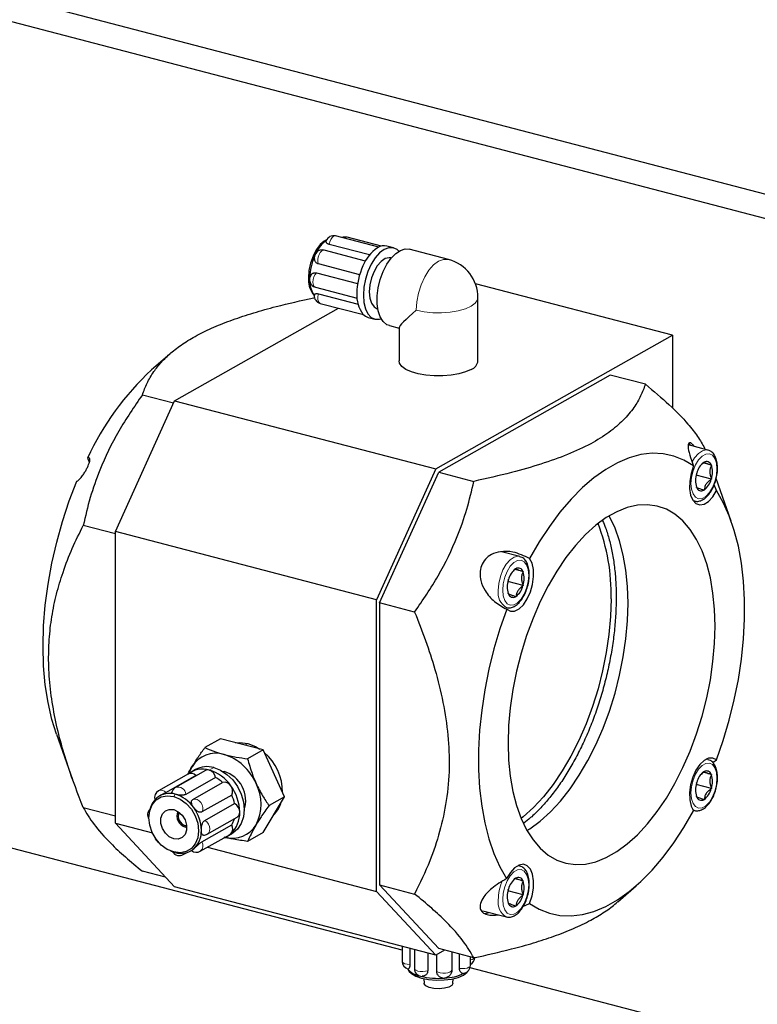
# Model space of a CAD drawing. Header units: millimetres. Extents: x 0 to 2100, y 0 to 1485.
# Tile 31 of 43: x 1509 to 1649, y 1121 to 1308. Entities that reach past the tile are written whole.
import ezdxf

# ---------------------------------------------------------------- set-up
doc = ezdxf.new("R2010")
doc.units = ezdxf.units.MM
doc.header["$LTSCALE"] = 5

msp = doc.modelspace()

# ---------------------------------------------------------------- linework, layer by layer
at = {"color": 7, "linetype": 'Continuous', "lineweight": 25}
for p, q in [((1320.103, 1361.085), (1729.541, 1254.223)), ((1314.483, 1357.908), (1723.921, 1251.046)), ((1577.339, 1264.674), (1569.164, 1266.807)), ((1577.844, 1264.861), (1571.349, 1266.556)), ((1574.823, 1262.037), (1566.978, 1264.084)), ((1575.598, 1263.191), (1567.961, 1265.184)), ((1580.136, 1264.55), (1578.895, 1264.874)), ((1590.601, 1262.335), (1583.157, 1264.278)), ((1579.719, 1262.592), (1579.63, 1262.615)), ((1573.729, 1259.437), (1565.89, 1261.483)), ((1565.515, 1259.783), (1573.345, 1257.739)), ((1565.315, 1257.079), (1573.23, 1255.013)), ((1633.141, 1247.964), (1595.723, 1257.73)), ((1564.846, 1255.778), (1565.099, 1255.471)), ((1565.159, 1255.032), (1565.042, 1255.062)), ((1565.89, 1255.8), (1573.422, 1253.834)), ((1596.207, 1243.075), (1596.207, 1255.078)), ((1538.553, 1235.5), (1569.68, 1253.097)), ((1566.22, 1254), (1574.449, 1251.853)), ((1577.105, 1252.939), (1577.194, 1252.916)), ((1575.359, 1251.327), (1576.6, 1251.004)), ((1579.369, 1249.764), (1581.207, 1249.284)), ((1581.207, 1249.351), (1581.207, 1243.076)), ((1588.182, 1222.547), (1633.141, 1247.964)), ((1633.141, 1247.964), (1633.141, 1234.119)), ((1537.704, 1244.443), (1534.188, 1241.368)), ((1621.339, 1240.369), (1588.744, 1221.942)), ((1628.007, 1238.629), (1621.339, 1240.369)), ((1532.447, 1236.635), (1538.367, 1235.09)), ((1527.313, 1210.68), (1538.553, 1235.5)), ((1538.553, 1235.5), (1588.182, 1222.547)), ((1639.902, 1226.139), (1636.179, 1227.111)), ((1639.334, 1226.287), (1639.247, 1226.517)), ((1638.697, 1223.462), (1639.109, 1223.797)), ((1640.541, 1223.298), (1638.993, 1223.702)), ((1639.109, 1223.797), (1639.136, 1223.837)), ((1639.136, 1223.837), (1639.162, 1223.827)), ((1640.514, 1223.308), (1640.541, 1223.298)), ((1640.541, 1223.298), (1640.541, 1223.248)), ((1588.182, 1222.547), (1576.942, 1197.727)), ((1577.504, 1197.122), (1588.744, 1221.942)), ((1588.744, 1221.942), (1595.412, 1220.201)), ((1640.541, 1220.633), (1637.66, 1221.385)), ((1637.731, 1221.71), (1637.757, 1221.75)), ((1637.731, 1221.66), (1637.731, 1221.71)), ((1640.541, 1220.633), (1640.514, 1220.593)), ((1640.541, 1220.683), (1640.541, 1220.633)), ((1641.514, 1218.439), (1641.065, 1219.534)), ((1644.328, 1212.621), (1641.446, 1220.73)), ((1637.731, 1219.044), (1637.731, 1219.095)), ((1637.757, 1219.034), (1637.731, 1219.044)), ((1639.136, 1218.506), (1639.109, 1218.516)), ((1639.162, 1218.546), (1639.136, 1218.506)), ((1637.054, 1216.547), (1637.377, 1216.463)), ((1527.313, 1210.221), (1521.207, 1211.815)), ((1527.312, 1155.283), (1527.313, 1210.68)), ((1576.942, 1197.727), (1527.313, 1210.68)), ((1604.138, 1205.92), (1600.656, 1206.828)), ((1602.932, 1203.242), (1603.345, 1203.577)), ((1604.776, 1203.079), (1603.229, 1203.483)), ((1603.345, 1203.577), (1603.371, 1203.617)), ((1603.371, 1203.617), (1603.398, 1203.607)), ((1604.75, 1203.089), (1604.776, 1203.079)), ((1604.776, 1203.079), (1604.776, 1203.029)), ((1581.802, 1131.18), (1314.48, 1200.95)), ((1604.776, 1200.414), (1601.896, 1201.166)), ((1601.966, 1201.49), (1601.993, 1201.53)), ((1601.966, 1201.44), (1601.966, 1201.49)), ((1604.776, 1200.414), (1604.75, 1200.374)), ((1604.776, 1200.464), (1604.776, 1200.414)), ((1601.966, 1198.825), (1601.966, 1198.875)), ((1601.993, 1198.815), (1601.966, 1198.825)), ((1576.941, 1142.33), (1576.942, 1197.727)), ((1577.504, 1197.122), (1577.503, 1143.571)), ((1584.172, 1195.381), (1577.504, 1197.122)), ((1603.371, 1198.287), (1603.345, 1198.297)), ((1603.398, 1198.327), (1603.371, 1198.287)), ((1516.125, 1172.16), (1519.176, 1163.574)), ((1547.275, 1171.303), (1544.33, 1169.638)), ((1555.393, 1169.184), (1547.275, 1171.303)), ((1555.393, 1169.184), (1552.448, 1167.519)), ((1559.452, 1160.277), (1555.393, 1169.184)), ((1639.901, 1167.381), (1639.578, 1167.466)), ((1640.815, 1166.797), (1641.514, 1167.289)), ((1544.414, 1165.285), (1538.746, 1162.08)), ((1542.55, 1165.471), (1541.707, 1164.994)), ((1547.566, 1165.188), (1547.962, 1165.106)), ((1638.696, 1164.704), (1639.108, 1165.039)), ((1640.54, 1164.541), (1638.992, 1164.945)), ((1639.108, 1165.039), (1639.135, 1165.079)), ((1639.135, 1165.079), (1639.161, 1165.069)), ((1541.197, 1164.637), (1535.529, 1161.433)), ((1542.607, 1164.321), (1536.938, 1161.116)), ((1546.365, 1163.956), (1540.697, 1160.752)), ((1640.513, 1164.551), (1640.54, 1164.541)), ((1640.54, 1164.541), (1640.54, 1164.491)), ((1542.03, 1159.788), (1547.698, 1162.992)), ((1640.54, 1161.876), (1637.659, 1162.627)), ((1637.73, 1162.952), (1637.756, 1162.992)), ((1637.73, 1162.902), (1637.73, 1162.952)), ((1640.54, 1161.876), (1640.513, 1161.836)), ((1640.54, 1161.926), (1640.54, 1161.876)), ((1535.913, 1160.57), (1535.736, 1160.47)), ((1549.412, 1160.63), (1543.744, 1157.426)), ((1555.393, 1153.488), (1559.452, 1160.277)), ((1559.452, 1160.277), (1556.507, 1158.612)), ((1637.73, 1160.287), (1637.73, 1160.337)), ((1637.756, 1160.277), (1637.73, 1160.287)), ((1639.135, 1159.749), (1639.108, 1159.759)), ((1639.161, 1159.789), (1639.135, 1159.749)), ((1521.206, 1158.264), (1527.312, 1156.671)), ((1533.808, 1157.522), (1533.762, 1157.254)), ((1544.296, 1155.794), (1549.965, 1158.998)), ((1637.052, 1157.79), (1637.376, 1157.706)), ((1544.771, 1153.203), (1550.44, 1156.408)), ((1527.312, 1155.283), (1534.351, 1153.446)), ((1538.552, 1143.172), (1527.312, 1155.283)), ((1540.874, 1154.752), (1540.656, 1154.79)), ((1540.889, 1154.47), (1540.656, 1154.513)), ((1543.744, 1151.743), (1549.412, 1154.947)), ((1543.439, 1149.96), (1549.107, 1153.165)), ((1548.597, 1152.807), (1549.44, 1153.284)), ((1549.246, 1153.262), (1549.107, 1153.165)), ((1555.393, 1153.488), (1552.448, 1151.823)), ((1537.868, 1149.991), (1538.122, 1149.892)), ((1541.642, 1150.024), (1541.818, 1150.124)), ((1544.787, 1150.722), (1576.941, 1142.33)), ((1540.222, 1149.313), (1540.956, 1149.727)), ((1604.137, 1147.162), (1603.813, 1147.247)), ((1536.852, 1145.003), (1532.446, 1146.153)), ((1602.931, 1144.485), (1603.344, 1144.82)), ((1604.775, 1144.322), (1603.228, 1144.726)), ((1603.344, 1144.82), (1603.37, 1144.86)), ((1603.37, 1144.86), (1603.397, 1144.85)), ((1604.749, 1144.332), (1604.775, 1144.322)), ((1604.775, 1144.322), (1604.775, 1144.272)), ((1588.18, 1130.219), (1538.552, 1143.172)), ((1577.503, 1143.571), (1584.171, 1141.831)), ((1588.742, 1131.46), (1577.503, 1143.571)), ((1601.965, 1142.733), (1601.992, 1142.773)), ((1601.965, 1142.683), (1601.965, 1142.733)), ((1622.749, 1140.338), (1626.265, 1143.414)), ((1576.941, 1142.33), (1588.18, 1130.219)), ((1604.775, 1141.656), (1601.895, 1142.408)), ((1604.775, 1141.656), (1604.749, 1141.616)), ((1604.775, 1141.706), (1604.775, 1141.656)), ((1601.965, 1140.068), (1601.965, 1140.118)), ((1601.992, 1140.058), (1601.965, 1140.068)), ((1603.37, 1139.529), (1603.344, 1139.54)), ((1603.397, 1139.569), (1603.37, 1139.529)), ((1604.744, 1139.431), (1606.016, 1140.053)), ((1597.145, 1138.652), (1601.611, 1137.486)), ((1581.802, 1131.883), (1581.802, 1129.036)), ((1583.265, 1131.502), (1583.265, 1128.46)), ((1584.114, 1131.28), (1584.114, 1127.685)), ((1595.41, 1129.719), (1588.742, 1131.46)), ((1586.648, 1130.619), (1586.648, 1127.267)), ((1589.86, 1131.168), (1588.18, 1130.219)), ((1588.356, 1127.132), (1588.356, 1130.318)), ((1591.236, 1130.809), (1591.236, 1127.343)), ((1592.693, 1127.711), (1592.694, 1130.429)), ((1594.754, 1128.245), (1594.754, 1129.891)), ((1582.88, 1127.573), (1583.161, 1127.138)), ((1723.918, 1094.088), (1594.691, 1127.816)), ((1585.917, 1125.75), (1585.955, 1124.878)), ((1591.454, 1124.878), (1591.492, 1125.75))]:
    msp.add_line(p, q, dxfattribs=at)
at = {"color": 8, "linetype": 'Continuous', "lineweight": 18}
for p, q in [((1637.345, 1216.472), (1637.005, 1216.621)), ((1552.458, 1170.417), (1551.893, 1170.098)), ((1545.995, 1165.84), (1545.152, 1165.364)), ((1547.962, 1165.106), (1547.828, 1165.03)), ((1538.689, 1160.787), (1538.408, 1160.361)), ((1637.344, 1157.714), (1637.004, 1157.864)), ((1540.656, 1154.79), (1540.856, 1154.903))]:
    msp.add_line(p, q, dxfattribs=at)
at = {"color": 7, "linetype": 'Continuous', "lineweight": 25, "flags": 128}
for points in [[(1567.547, 1266.129), (1567, 1265.84), (1566.21, 1265.145), (1565.482, 1264.171), (1564.862, 1262.978), (1564.389, 1261.641), (1564.092, 1260.245), (1563.992, 1258.877)], [(1581.173, 1263.893), (1580.821, 1264.216), (1580.075, 1264.565), (1579.243, 1264.573), (1578.368, 1264.24), (1577.493, 1263.583), (1576.661, 1262.635), (1575.915, 1261.443), (1575.292, 1260.068), (1574.824, 1258.577), (1574.533, 1257.047), (1574.434, 1255.553)], [(1579.369, 1249.764), (1578.897, 1249.952), (1578.203, 1250.529), (1577.651, 1251.409), (1577.269, 1252.552), (1577.073, 1253.904), (1577.073, 1255.401), (1577.269, 1256.974), (1577.651, 1258.549), (1578.203, 1260.053), (1578.898, 1261.415), (1579.703, 1262.572), (1580.581, 1263.469), (1581.491, 1264.065), (1582.391, 1264.331), (1583.157, 1264.278)], [(1579.63, 1262.615), (1579.309, 1262.659), (1578.56, 1262.491), (1577.796, 1261.973), (1577.075, 1261.145), (1576.45, 1260.066), (1575.967, 1258.818), (1575.662, 1257.493), (1575.558, 1256.188)], [(1574.434, 1255.553), (1574.533, 1254.17), (1574.823, 1252.969), (1575.292, 1252.008), (1575.915, 1251.337), (1576.661, 1250.989), (1577.492, 1250.981), (1577.826, 1251.069)], [(1575.558, 1256.188), (1575.662, 1255.002), (1575.967, 1254.021), (1576.45, 1253.319), (1577.075, 1252.947), (1577.105, 1252.939)], [(1594.911, 1241.456), (1593.859, 1240.982), (1592.567, 1240.605), (1591.095, 1240.344), (1589.511, 1240.211), (1587.889, 1240.212), (1586.305, 1240.346), (1584.834, 1240.608), (1583.544, 1240.986), (1582.495, 1241.461), (1581.737, 1242.012), (1581.305, 1242.612), (1581.207, 1243.076)], [(1636.586, 1227.004), (1636.359, 1227.293), (1636.237, 1227.413)], [(1637.152, 1223.141), (1635.331, 1224.242), (1633.403, 1225.01), (1631.383, 1225.439), (1629.286, 1225.525), (1627.129, 1225.268), (1624.929, 1224.67), (1622.702, 1223.736), (1620.467, 1222.472), (1618.241, 1220.889), (1616.04, 1218.999), (1613.883, 1216.817), (1611.786, 1214.36), (1609.766, 1211.647), (1607.838, 1208.699), (1606.017, 1205.539)], [(1522.008, 1224.617), (1522.296, 1224.033), (1522.362, 1223.71)], [(1637.152, 1223.141), (1636.683, 1221.719), (1636.423, 1220.25), (1636.391, 1218.843), (1636.589, 1217.604), (1637.002, 1216.626), (1637.6, 1215.982), (1638.338, 1215.719), (1639.16, 1215.859), (1640.006, 1216.389), (1640.81, 1217.272), (1641.514, 1218.439)], [(1516.125, 1172.16), (1515.245, 1175.002), (1514.521, 1178.19), (1513.999, 1181.586), (1513.685, 1185.162), (1513.58, 1188.888), (1513.685, 1192.732), (1514, 1196.664), (1514.521, 1200.65), (1515.245, 1204.656), (1516.166, 1208.651), (1517.275, 1212.6), (1518.564, 1216.471), (1520.022, 1220.231)], [(1641.514, 1167.289), (1642.81, 1171.013), (1643.941, 1174.82), (1644.898, 1178.68), (1645.672, 1182.562), (1646.258, 1186.437), (1646.651, 1190.274), (1646.848, 1194.044), (1646.848, 1197.716), (1646.651, 1201.262), (1646.258, 1204.655), (1645.672, 1207.867), (1644.898, 1210.875), (1643.942, 1213.653), (1642.811, 1216.181), (1641.514, 1218.439)], [(1641.253, 1192.717), (1641.152, 1195.929), (1640.851, 1198.994), (1640.351, 1201.881), (1639.659, 1204.559), (1638.782, 1207.002), (1637.728, 1209.184), (1636.509, 1211.083), (1635.136, 1212.68), (1633.624, 1213.957), (1631.989, 1214.903), (1630.247, 1215.506), (1628.416, 1215.762), (1626.515, 1215.667), (1624.563, 1215.223), (1622.581, 1214.433), (1620.588, 1213.307), (1618.606, 1211.855), (1616.654, 1210.093), (1614.753, 1208.038), (1612.922, 1205.712), (1611.18, 1203.138), (1609.545, 1200.344), (1608.033, 1197.357), (1606.66, 1194.208), (1605.44, 1190.93), (1604.386, 1187.556), (1603.509, 1184.121), (1602.817, 1180.661), (1602.317, 1177.209), (1602.015, 1173.803), (1601.914, 1170.477), (1602.015, 1167.264), (1602.317, 1164.199), (1602.816, 1161.313), (1603.508, 1158.634), (1604.386, 1156.191), (1605.439, 1154.009), (1606.659, 1152.11), (1608.032, 1150.514), (1609.544, 1149.236), (1611.179, 1148.291), (1612.921, 1147.687), (1614.752, 1147.431), (1616.653, 1147.526), (1618.605, 1147.971), (1620.587, 1148.76), (1622.579, 1149.886), (1624.562, 1151.338), (1626.513, 1153.101), (1628.415, 1155.155), (1630.246, 1157.481), (1631.988, 1160.055), (1633.623, 1162.849), (1635.135, 1165.836), (1636.508, 1168.985), (1637.727, 1172.263), (1638.781, 1175.637), (1639.659, 1179.072), (1640.351, 1182.533), (1640.85, 1185.984), (1641.152, 1189.39), (1641.253, 1192.717)], [(1624.71, 1197.034), (1624.609, 1200.247), (1624.308, 1203.312), (1623.808, 1206.198), (1623.116, 1208.877), (1622.239, 1211.32), (1621.185, 1213.502), (1621.111, 1213.634)], [(1601.654, 1195.905), (1602.358, 1195.533), (1603.163, 1195.561), (1604.008, 1195.986), (1604.83, 1196.776), (1605.568, 1197.873), (1606.166, 1199.193), (1606.58, 1200.639), (1606.778, 1202.102), (1606.746, 1203.472), (1606.486, 1204.647), (1606.017, 1205.539)], [(1621.484, 1197.876), (1621.383, 1194.55), (1621.082, 1191.144), (1620.582, 1187.692), (1619.89, 1184.232), (1619.013, 1180.797), (1617.959, 1177.423), (1616.739, 1174.145), (1615.366, 1170.996), (1613.854, 1168.009), (1612.219, 1165.214), (1610.477, 1162.641), (1608.646, 1160.315), (1606.745, 1158.26), (1604.793, 1156.498), (1604.392, 1156.177)], [(1605.514, 1153.877), (1606.036, 1154.204), (1608.019, 1155.656), (1609.97, 1157.418), (1611.872, 1159.473), (1613.703, 1161.799), (1615.445, 1164.373), (1617.08, 1167.167), (1618.592, 1170.154), (1619.965, 1173.303), (1621.184, 1176.581), (1622.238, 1179.955), (1623.116, 1183.39), (1623.808, 1186.85), (1624.308, 1190.302), (1624.609, 1193.708), (1624.71, 1197.034)], [(1601.654, 1195.905), (1600.357, 1192.18), (1599.226, 1188.374), (1598.27, 1184.514), (1597.496, 1180.631), (1596.91, 1176.756), (1596.517, 1172.919), (1596.319, 1169.15), (1596.319, 1165.477), (1596.516, 1161.931), (1596.91, 1158.539), (1597.495, 1155.326), (1598.269, 1152.319), (1599.226, 1149.54), (1600.356, 1147.012), (1601.653, 1144.754)], [(1550.142, 1170.555), (1550.985, 1170.617), (1552.458, 1170.417)], [(1552.458, 1170.417), (1553.93, 1169.848), (1554.774, 1169.346)], [(1641.514, 1167.289), (1640.809, 1167.66), (1640.005, 1167.633), (1639.159, 1167.208), (1638.337, 1166.417), (1637.6, 1165.321), (1637.001, 1164), (1636.588, 1162.554), (1636.39, 1161.092), (1636.422, 1159.721), (1636.682, 1158.546), (1637.15, 1157.654)], [(1541.873, 1166.003), (1541.466, 1165.188), (1541.298, 1164.73)], [(1545.995, 1165.84), (1547.284, 1165.342), (1548.507, 1164.545), (1549.605, 1163.488), (1550.522, 1162.226), (1551.212, 1160.82), (1551.64, 1159.342), (1551.785, 1157.866), (1551.64, 1156.466), (1551.212, 1155.212), (1550.522, 1154.166), (1549.605, 1153.382), (1549.44, 1153.284)], [(1542.607, 1164.321), (1542.764, 1164.38), (1542.886, 1164.421)], [(1538.408, 1149.815), (1537.185, 1150.314), (1536.046, 1151.138), (1535.068, 1152.231), (1534.317, 1153.519), (1533.845, 1154.914), (1533.684, 1156.321), (1533.845, 1157.644), (1534.317, 1158.793), (1535.068, 1159.689), (1536.046, 1160.271), (1537.186, 1160.501), (1538.408, 1160.361)], [(1538.408, 1160.361), (1539.631, 1159.863), (1540.77, 1159.038), (1541.749, 1157.945), (1542.499, 1156.657), (1542.971, 1155.262), (1543.132, 1153.855), (1542.971, 1152.533), (1542.499, 1151.384), (1541.749, 1150.488), (1540.77, 1149.905), (1539.631, 1149.676), (1538.408, 1149.815)], [(1538.408, 1152.318), (1537.559, 1152.707), (1536.813, 1153.383), (1536.259, 1154.264), (1535.964, 1155.245), (1535.964, 1156.207), (1536.259, 1157.034), (1536.813, 1157.626), (1537.56, 1157.913), (1538.408, 1157.858)], [(1538.408, 1157.858), (1539.257, 1157.47), (1540.003, 1156.794), (1540.557, 1155.912), (1540.852, 1154.931), (1540.852, 1153.969), (1540.557, 1153.142), (1540.003, 1152.55), (1539.257, 1152.264), (1538.408, 1152.318)], [(1606.016, 1140.053), (1607.837, 1138.952), (1609.765, 1138.184), (1611.785, 1137.755), (1613.882, 1137.668), (1616.039, 1137.925), (1618.239, 1138.523), (1620.465, 1139.458), (1622.701, 1140.721), (1624.927, 1142.304), (1627.127, 1144.194), (1629.284, 1146.376), (1631.381, 1148.834), (1633.402, 1151.547), (1635.33, 1154.495), (1637.15, 1157.654)], [(1538.689, 1149.707), (1538.203, 1149.861), (1538.122, 1149.892)], [(1606.016, 1140.053), (1606.484, 1141.474), (1606.745, 1142.943), (1606.777, 1144.35), (1606.579, 1145.589), (1606.165, 1146.567), (1605.567, 1147.212), (1604.829, 1147.474), (1604.007, 1147.335), (1603.162, 1146.804), (1602.357, 1145.922), (1601.653, 1144.754)], [(1597.514, 1138.124), (1597.607, 1138.133), (1598.295, 1138.352)], [(1583.161, 1127.138), (1583.563, 1126.71), (1584.382, 1126.231), (1585.495, 1125.85), (1586.827, 1125.593), (1588.287, 1125.477), (1589.776, 1125.51), (1591.191, 1125.69), (1592.437, 1126.004), (1593.429, 1126.432)], [(1593.429, 1126.432), (1594.099, 1126.944), (1594.249, 1127.138)], [(1591.454, 1124.878), (1591.452, 1124.85), (1591.225, 1124.472), (1590.657, 1124.151), (1589.825, 1123.931), (1588.842, 1123.84), (1587.841, 1123.892), (1586.956, 1124.08), (1586.307, 1124.378), (1585.983, 1124.745), (1585.955, 1124.878)]]:
    msp.add_lwpolyline(points, dxfattribs=at)
at = {"color": 8, "linetype": 'Continuous', "lineweight": 18, "flags": 128}
for points in [[(1567.961, 1265.184), (1568.067, 1265.678), (1568.256, 1266.135), (1568.504, 1266.503), (1568.785, 1266.741), (1569.065, 1266.821), (1569.164, 1266.807)], [(1565.89, 1261.483), (1565.779, 1261.85), (1565.761, 1262.307), (1565.839, 1262.801), (1566.003, 1263.275), (1566.235, 1263.677), (1566.509, 1263.959), (1566.793, 1264.09), (1566.978, 1264.084)], [(1584.492, 1252.695), (1584.598, 1254.296), (1584.91, 1255.936), (1585.412, 1257.533), (1586.079, 1259.006), (1586.878, 1260.283), (1587.769, 1261.299), (1588.707, 1262.003), (1589.645, 1262.359), (1590.536, 1262.351), (1590.601, 1262.335)], [(1565.315, 1257.079), (1565.251, 1257.102), (1565.037, 1257.29), (1564.899, 1257.62), (1564.851, 1258.054), (1564.899, 1258.542), (1565.037, 1259.029), (1565.251, 1259.459), (1565.515, 1259.783)], [(1566.22, 1254), (1566.003, 1254.135), (1565.838, 1254.424), (1565.761, 1254.83), (1565.779, 1255.307), (1565.89, 1255.8)], [(1596.207, 1255.078), (1596.125, 1254.653), (1595.693, 1254.03), (1594.911, 1253.459), (1593.817, 1252.969), (1592.468, 1252.586), (1590.929, 1252.327), (1589.28, 1252.206), (1587.601, 1252.229), (1585.978, 1252.395), (1584.492, 1252.695)], [(1636.663, 1219.773), (1636.763, 1220.975), (1637.056, 1222.192), (1637.516, 1223.326), (1638.109, 1224.286), (1638.784, 1224.994), (1639.488, 1225.391), (1640.163, 1225.447), (1640.755, 1225.157), (1641.216, 1224.544), (1641.508, 1223.657), (1641.608, 1222.569), (1641.508, 1221.368), (1641.216, 1220.151), (1640.755, 1219.017), (1640.163, 1218.057), (1639.488, 1217.349), (1638.784, 1216.951), (1638.108, 1216.895), (1637.516, 1217.186), (1637.055, 1217.799), (1636.763, 1218.686), (1636.663, 1219.773)], [(1636.877, 1223.9), (1637.347, 1224.669), (1638.068, 1225.498), (1638.831, 1226.015), (1639.581, 1226.183), (1639.919, 1226.134)], [(1600.065, 1199.493), (1600.169, 1200.797), (1600.474, 1202.123), (1600.957, 1203.371), (1601.582, 1204.45), (1602.303, 1205.278), (1603.067, 1205.796), (1603.816, 1205.964), (1604.155, 1205.915)], [(1600.899, 1199.554), (1600.999, 1200.755), (1601.291, 1201.972), (1601.752, 1203.107), (1602.344, 1204.067), (1603.019, 1204.774), (1603.723, 1205.172), (1604.399, 1205.228), (1604.991, 1204.938), (1605.452, 1204.324), (1605.744, 1203.438), (1605.844, 1202.35), (1605.744, 1201.149), (1605.451, 1199.932), (1604.991, 1198.797), (1604.398, 1197.838), (1603.723, 1197.13), (1603.019, 1196.732), (1602.344, 1196.676), (1601.752, 1196.966), (1601.291, 1197.58), (1600.999, 1198.466), (1600.899, 1199.554)], [(1639.5, 1167.425), (1639.579, 1167.425), (1639.918, 1167.377)], [(1636.662, 1161.016), (1636.762, 1162.217), (1637.054, 1163.434), (1637.515, 1164.569), (1638.107, 1165.529), (1638.783, 1166.236), (1639.487, 1166.634), (1640.162, 1166.69), (1640.754, 1166.4), (1641.215, 1165.786), (1641.507, 1164.9), (1641.607, 1163.812), (1641.507, 1162.611), (1641.215, 1161.394), (1640.754, 1160.259), (1640.162, 1159.299), (1639.486, 1158.592), (1638.783, 1158.194), (1638.107, 1158.138), (1637.515, 1158.428), (1637.054, 1159.042), (1636.762, 1159.928), (1636.662, 1161.016)], [(1543.744, 1157.426), (1543.908, 1157.814), (1543.935, 1158.273), (1543.82, 1158.753), (1543.578, 1159.198), (1543.236, 1159.557), (1542.833, 1159.79), (1542.415, 1159.87), (1542.03, 1159.788)], [(1544.771, 1153.203), (1544.999, 1153.388), (1545.203, 1153.743), (1545.274, 1154.185), (1545.203, 1154.665), (1544.999, 1155.126), (1544.685, 1155.518), (1544.296, 1155.794)], [(1600.897, 1140.797), (1600.998, 1141.998), (1601.29, 1143.215), (1601.751, 1144.349), (1602.343, 1145.309), (1603.018, 1146.017), (1603.722, 1146.415), (1604.397, 1146.471), (1604.99, 1146.18), (1605.45, 1145.567), (1605.743, 1144.681), (1605.843, 1143.593), (1605.743, 1142.392), (1605.45, 1141.174), (1604.989, 1140.04), (1604.397, 1139.08), (1603.722, 1138.373), (1603.018, 1137.975), (1602.343, 1137.919), (1601.751, 1138.209), (1601.29, 1138.822), (1600.998, 1139.709), (1600.897, 1140.797)], [(1603.735, 1147.205), (1603.815, 1147.206), (1604.154, 1147.158)], [(1595.607, 1129.828), (1595.59, 1129.742), (1595.431, 1129.557), (1595.12, 1129.404), (1594.754, 1129.309)], [(1583.265, 1128.46), (1582.768, 1128.498), (1582.332, 1128.597), (1582.006, 1128.746), (1581.829, 1128.928), (1581.802, 1129.036)], [(1586.648, 1127.267), (1586.227, 1127.159), (1585.736, 1127.111), (1585.232, 1127.128), (1584.771, 1127.208), (1584.406, 1127.343), (1584.179, 1127.517), (1584.114, 1127.685)], [(1594.754, 1128.245), (1594.705, 1128.098), (1594.495, 1127.921), (1594.144, 1127.781), (1593.691, 1127.694), (1593.188, 1127.669), (1592.693, 1127.711)], [(1591.236, 1127.343), (1591.138, 1127.152), (1590.88, 1126.984), (1590.492, 1126.859), (1590.017, 1126.791), (1589.511, 1126.788), (1589.03, 1126.849), (1588.63, 1126.968), (1588.356, 1127.132)]]:
    msp.add_lwpolyline(points, dxfattribs=at)
at = {"color": 7, "linetype": 'Continuous', "lineweight": 25}
for centre, radius, start, end in [((1571.205, 1260.879), 6.369, 126.26915, 154.88998), ((1568.785, 1265.356), 1.5, 75.37233, 160.06433), ((1570.97, 1265.104), 1.5, 75.37233, 112.77292), ((1566.599, 1262.633), 1.5, 75.37233, 192.54331), ((1581.313, 1258.355), 7.488, 123.98531, 158.50862), ((1578.392, 1262.549), 2.379, 77.78889, 122.11338), ((1575.431, 1258.549), 11.191, 157.05821, 178.08143), ((1588.707, 1255.078), 7.5, 359.99891, 75.37233), ((1586.17, 1255.751), 12.977, 155.6661, 179.44402), ((1568.926, 1258.569), 4.944, 176.43468, 214.37947), ((1565.694, 1258.53), 1.5, 147.75591, 255.37233), ((1568.817, 1258.108), 4.554, 180.36851, 216.15094), ((1566.599, 1255.452), 1.5, 174.46816, 255.37233), ((1579.035, 1255.465), 5.856, 175.97275, 216.79519), ((1575.91, 1253.344), 2.09, 221.52906, 254.72642), ((1594.184, 1243.366), 2.043, 290.81625, 351.81193), ((1570.759, 1201.972), 53.754, 132.87058, 155.08463), ((1641.263, 1220.904), 3.606, 126.6679, 166.43702), ((1639.633, 1223.032), 0.923, 17.39947, 120.66776), ((1636.633, 1221.966), 4.113, 341.83049, 18.16733), ((1641.639, 1220.377), 4.113, 161.83049, 198.16733), ((1637.008, 1221.439), 3.606, 306.6679, 346.43702), ((1638.638, 1219.31), 0.923, 197.39947, 300.66776), ((1584.913, 1198.905), 36.586, 358.38857, 21.26816), ((1605.499, 1200.685), 3.606, 126.6679, 166.43702), ((1603.869, 1202.813), 0.923, 17.39947, 120.66776), ((1600.868, 1201.746), 4.113, 341.83049, 18.16733), ((1605.874, 1200.158), 4.113, 161.83049, 198.16733), ((1602.874, 1199.091), 0.923, 197.39947, 300.66776), ((1601.244, 1201.22), 3.606, 306.6679, 346.43702), ((1549.161, 1161.176), 9.912, 359.61792, 49.3794), ((1546.407, 1163.286), 5.285, 72.88856, 149.07029), ((1545.054, 1159.007), 9.773, 22.9907, 72.69012), ((1543.88, 1161.101), 4.449, 73.38971, 129.37971), ((1544.723, 1161.457), 4.564, 73.81342, 118.426), ((1544.88, 1164.424), 0.978, 73.82164, 118.41779), ((1544.597, 1163.659), 1.793, 9.53276, 71.94827), ((1543.004, 1158.083), 7.591, 34.67877, 73.56042), ((1546.269, 1159.55), 5.808, 341.71259, 73.05271), ((1641.262, 1162.147), 3.606, 126.6679, 166.43702), ((1639.632, 1164.275), 0.923, 17.39947, 120.66776), ((1541.695, 1163.559), 1.188, 39.90669, 114.80213), ((1543.205, 1158.185), 6.579, 46.93678, 61.30241), ((1548.103, 1161.728), 1.327, 30.52333, 107.78829), ((1636.631, 1163.208), 4.113, 341.83049, 18.16733), ((1536.267, 1160.127), 1.5, 119.48139, 195.43461), ((1539.484, 1160.775), 1.5, 119.48139, 164.76833), ((1548.009, 1161.393), 1.597, 331.48561, 39.22494), ((1542.265, 1157.247), 8.678, 0.93977, 36.44161), ((1546.395, 1158.9), 8.603, 332.86205, 27.13577), ((1641.638, 1161.62), 4.113, 161.83049, 198.16733), ((1637.007, 1162.681), 3.606, 306.6679, 346.43702), ((1538.025, 1156.907), 4.262, 131.88222, 171.70737), ((1537.599, 1157.133), 3.813, 73.38971, 129.37971), ((1536.848, 1154.546), 6.506, 34.67877, 73.56042), ((1542.582, 1157.41), 7.552, 12.14011, 25.24127), ((1638.637, 1160.553), 0.923, 197.39947, 300.66776), ((1534.935, 1156.884), 1.5, 133.24122, 213.95631), ((1541.276, 1156.702), 2.276, 158.58008, 254.18419), ((1536.214, 1153.83), 7.439, 0.93977, 36.44161), ((1549.084, 1157.362), 1.858, 0.85818, 61.71598), ((1553.531, 1160.663), 5.446, 314.94297, 342.39411), ((1541.18, 1156.648), 1.931, 157.88589, 254.25195), ((1545.612, 1157.168), 5.334, 312.93807, 2.38646), ((1545.578, 1157.305), 4.501, 328.4188, 344.64828), ((1549.861, 1157.323), 1.083, 302.29369, 3.50431), ((1539.084, 1153.761), 4.572, 312.93807, 2.38646), ((1549.531, 1157.675), 5.264, 254.89322, 329.15526), ((1548.217, 1154.215), 1.402, 317.22537, 31.51194), ((1536.267, 1152.945), 1.5, 192.4118, 242.04168), ((1544.033, 1154.509), 1.5, 270.79935, 299.48139), ((1546.58, 1156.375), 4.098, 290.37736, 310.57909), ((1539.779, 1153.361), 3.813, 253.38971, 309.37971), ((1542.701, 1151.266), 1.5, 231.29946, 299.48139), ((1539.484, 1150.618), 1.5, 210.03811, 299.48139), ((1605.497, 1141.927), 3.606, 126.6679, 166.43702), ((1603.868, 1144.056), 0.923, 17.39947, 120.66776), ((1605.873, 1141.4), 4.113, 161.83049, 198.16733), ((1600.867, 1142.989), 4.113, 341.83049, 18.16733), ((1601.243, 1142.462), 3.606, 306.6679, 346.43702), ((1602.873, 1140.334), 0.923, 197.39947, 300.66776), ((1594.107, 1129.828), 1.5, 295.54634, 359.99891), ((1583.302, 1129.036), 1.5, 179.99891, 255.18685), ((1585.827, 1130.114), 3.89, 220.77375, 257.99962), ((1585.614, 1127.685), 1.5, 179.99891, 268.63073), ((1593.254, 1128.245), 1.5, 286.17496, 359.99891), ((1588.696, 1140.057), 14.24, 256.33973, 274.5676), ((1589.736, 1127.357), 1.5, 256.66105, 265.33881), ((1589.426, 1135.612), 9.758, 272.36964, 295.14652), ((1593.254, 1128.245), 1.5, 278.09629, 286.17496)]:
    msp.add_arc(centre, radius, start, end, dxfattribs=at)
at = {"color": 8, "linetype": 'Continuous', "lineweight": 18}
for centre, radius, start, end in [((1571.236, 1266.003), 0.564, 78.4651, 138.51722), ((1603.145, 1198.959), 3.126, 170.15624, 239.97083), ((1536.027, 1160.354), 1.188, 39.90669, 114.80213), ((1539.204, 1160.657), 1.495, 3.6381, 107.85111), ((1542.637, 1151.015), 1.325, 307.23965, 33.32692), ((1539.763, 1150.112), 0.922, 299.85378, 328.11889), ((1609.359, 1140.64), 9.295, 157.36515, 179.41127), ((1603.144, 1140.201), 3.126, 170.15624, 239.97083)]:
    msp.add_arc(centre, radius, start, end, dxfattribs=at)
at = {"color": 7, "linetype": 'Continuous', "lineweight": 25}
msp.add_ellipse((1588.707, 1255.078), major_axis=(7.484, 5.781), ratio=0.0847475, start_param=2.1021962, end_param=3.0762171, dxfattribs=at)
for points, knots in [([(1567.961, 1265.184), (1567.886, 1265.207), (1567.736, 1265.254), (1567.563, 1265.361), (1567.436, 1265.485), (1567.34, 1265.657), (1567.368, 1265.782), (1567.386, 1265.861)], [0, 0, 0, 0, 0.1744153, 0.3489025, 0.5232932, 0.6962657, 1, 1, 1, 1]), ([(1565.89, 1261.483), (1565.814, 1261.509), (1565.661, 1261.56), (1565.464, 1261.706), (1565.305, 1261.892), (1565.184, 1262.094), (1565.168, 1262.247), (1565.16, 1262.314)], [0, 0, 0, 0, 0.2097599, 0.4196063, 0.6293366, 0.8373615, 1, 1, 1, 1]), ([(1564.446, 1259.318), (1564.502, 1259.409), (1564.601, 1259.571), (1564.824, 1259.714), (1565.043, 1259.797), (1565.279, 1259.828), (1565.436, 1259.798), (1565.515, 1259.783)], [0, 0, 0, 0, 0.2462033, 0.4333905, 0.6222675, 0.8111334, 1, 1, 1, 1]), ([(1532.447, 1236.635), (1532.721, 1237.374), (1533.269, 1238.856), (1534.488, 1240.928), (1535.999, 1242.841), (1537.806, 1244.605), (1540.057, 1246.314), (1542.782, 1247.955), (1545.958, 1249.483), (1549.567, 1250.908), (1553.552, 1252.212), (1558.666, 1253.646), (1562.618, 1254.524), (1565.042, 1255.062)], [0, 0, 0, 0, 0.096085, 0.1925753, 0.2729303, 0.3532618, 0.4361651, 0.5190555, 0.603222, 0.6874087, 0.7745307, 0.8616833, 1, 1, 1, 1]), ([(1565.123, 1255.594), (1565.135, 1255.651), (1565.155, 1255.743), (1565.304, 1255.82), (1565.464, 1255.851), (1565.661, 1255.851), (1565.814, 1255.817), (1565.89, 1255.8)], [0, 0, 0, 0, 0.29055861, 0.46673124, 0.64449421, 0.82224678, 1, 1, 1, 1]), ([(1628.007, 1238.629), (1627.733, 1237.888), (1627.184, 1236.406), (1625.843, 1234.118), (1623.904, 1231.79), (1621.192, 1229.471), (1617.688, 1227.266), (1613.305, 1225.249), (1608.213, 1223.437), (1602.262, 1221.722), (1597.837, 1220.74), (1595.412, 1220.201)], [0, 0, 0, 0, 0.0963302, 0.1926293, 0.3014174, 0.4104943, 0.51906, 0.6329658, 0.7474383, 0.8616448, 1, 1, 1, 1]), ([(1628.007, 1238.629), (1629.567, 1237.335), (1632.72, 1234.722), (1635.878, 1231.429), (1638.024, 1228.69), (1638.838, 1227.244), (1639.247, 1226.517)], [0, 0, 0, 0, 0.2926115, 0.59136, 0.794662, 1, 1, 1, 1]), ([(1532.447, 1236.635), (1530.887, 1234.362), (1527.734, 1229.77), (1524.576, 1223.131), (1522.43, 1217.1), (1521.616, 1213.583), (1521.207, 1211.815)], [0, 0, 0, 0, 0.2926115, 0.59136, 0.794662, 1, 1, 1, 1]), ([(1637.318, 1226.813), (1637.203, 1226.961), (1636.883, 1227.372), (1636.499, 1227.592), (1636.164, 1227.505), (1636.064, 1226.771), (1636.35, 1225.276), (1636.884, 1223.854), (1637.152, 1223.141)], [0, 0, 0, 0, 0.0702084, 0.194781, 0.3221917, 0.5058682, 0.7520681, 1, 1, 1, 1]), ([(1637.337, 1216.483), (1637.352, 1216.476), (1637.593, 1216.356), (1638.146, 1216.399), (1638.89, 1216.641), (1639.614, 1217.177), (1640.29, 1217.965), (1640.88, 1218.981), (1641.336, 1220.143), (1641.63, 1221.374), (1641.743, 1222.6), (1641.665, 1223.751), (1641.398, 1224.735), (1640.957, 1225.477), (1640.451, 1225.964), (1640.06, 1226.057), (1639.91, 1226.093)], [0, 0, 0, 0, 0.0048799, 0.0784623, 0.150893, 0.2276496, 0.309407, 0.3923103, 0.4747191, 0.5568761, 0.6392298, 0.7221887, 0.8063806, 0.8834327, 0.9551097, 1, 1, 1, 1]), ([(1520.022, 1220.231), (1520.2, 1220.347), (1520.503, 1220.544), (1521.042, 1221.207), (1521.478, 1221.867), (1521.843, 1222.517), (1522.132, 1223.124), (1522.336, 1223.655), (1522.47, 1224.14), (1522.495, 1224.556), (1522.345, 1224.75), (1522.115, 1224.659), (1522.008, 1224.617)], [0, 0, 0, 0, 0.16750866, 0.28570522, 0.37453, 0.44590062, 0.51761761, 0.58178027, 0.64815306, 0.74743788, 0.88294868, 1, 1, 1, 1]), ([(1639.162, 1223.827), (1639.189, 1223.806), (1639.244, 1223.766), (1639.51, 1223.654), (1639.948, 1223.496), (1640.325, 1223.371), (1640.514, 1223.308)], [0, 0, 0, 0, 0.2486828, 0.4983484, 0.7479623, 1, 1, 1, 1]), ([(1640.541, 1223.248), (1640.46, 1223.065), (1640.3, 1222.698), (1640.214, 1222.051), (1640.3, 1221.359), (1640.46, 1220.909), (1640.541, 1220.683)], [0, 0, 0, 0, 0.2504496, 0.499793, 0.7494747, 1, 1, 1, 1]), ([(1584.172, 1195.381), (1585.732, 1197.654), (1588.885, 1202.246), (1592.043, 1208.885), (1594.189, 1214.916), (1595.003, 1218.433), (1595.412, 1220.201)], [0, 0, 0, 0, 0.2926115, 0.59136, 0.794662, 1, 1, 1, 1]), ([(1640.514, 1220.593), (1640.327, 1220.452), (1639.953, 1220.169), (1639.514, 1219.658), (1639.245, 1219.101), (1639.19, 1218.731), (1639.162, 1218.546)], [0, 0, 0, 0, 0.2486828, 0.4983484, 0.7479623, 1, 1, 1, 1]), ([(1639.109, 1218.516), (1638.922, 1218.578), (1638.548, 1218.702), (1638.109, 1218.859), (1637.84, 1218.973), (1637.785, 1219.014), (1637.757, 1219.034)], [0, 0, 0, 0, 0.2486828, 0.4983484, 0.7479623, 1, 1, 1, 1]), ([(1521.206, 1158.264), (1520.199, 1160.856), (1518.578, 1165.028), (1516.84, 1170.886), (1515.688, 1175.791), (1514.915, 1180.746), (1514.58, 1185.574), (1514.693, 1190.17), (1515.196, 1194.558), (1516.087, 1198.823), (1517.389, 1203.163), (1519.078, 1207.52), (1520.496, 1210.381), (1521.207, 1211.815)], [0, 0, 0, 0, 0.1383167, 0.2226971, 0.3070507, 0.3940084, 0.4809425, 0.561139, 0.6413464, 0.7243721, 0.8074246, 0.9034783, 1, 1, 1, 1]), ([(1619.882, 1212.695), (1620.071, 1212.259), (1620.55, 1211.156), (1621.168, 1209.115), (1621.74, 1206.632), (1622.151, 1203.951), (1622.402, 1201.105), (1622.486, 1198.119), (1622.399, 1195.021), (1622.141, 1191.839), (1621.712, 1188.604), (1621.117, 1185.346), (1620.36, 1182.095), (1619.447, 1178.882), (1618.388, 1175.737), (1617.192, 1172.69), (1615.872, 1169.77), (1614.442, 1167.003), (1612.915, 1164.414), (1611.309, 1162.029), (1609.641, 1159.866), (1607.932, 1157.955), (1606.35, 1156.414), (1605.347, 1155.637), (1604.922, 1155.307)], [0, 0, 0, 0, 0.0303244, 0.0767155, 0.1231229, 0.1696181, 0.2162289, 0.2629576, 0.3097932, 0.356719, 0.4037159, 0.4507642, 0.4978446, 0.5449378, 0.5920222, 0.6390751, 0.686077, 0.7330075, 0.7798459, 0.8265716, 0.8731661, 0.9196166, 0.9659235, 1, 1, 1, 1]), ([(1606.017, 1205.539), (1604.974, 1206.032), (1603.188, 1206.877), (1600.637, 1206.97), (1598.832, 1206.439), (1597.556, 1205.478), (1596.792, 1204.218), (1596.528, 1202.779), (1596.72, 1201.14), (1597.582, 1199.201), (1599.272, 1197.251), (1600.858, 1196.354), (1601.654, 1195.905)], [0, 0, 0, 0, 0.1634724, 0.280053, 0.3691328, 0.4414327, 0.5140703, 0.5791747, 0.6457623, 0.7417558, 0.8704253, 1, 1, 1, 1]), ([(1601.573, 1196.264), (1601.588, 1196.257), (1601.829, 1196.137), (1602.382, 1196.179), (1603.126, 1196.422), (1603.849, 1196.958), (1604.526, 1197.746), (1605.116, 1198.761), (1605.572, 1199.924), (1605.865, 1201.155), (1605.979, 1202.381), (1605.901, 1203.532), (1605.633, 1204.516), (1605.192, 1205.258), (1604.687, 1205.745), (1604.296, 1205.838), (1604.145, 1205.873)], [0, 0, 0, 0, 0.00487993, 0.0784623, 0.15089297, 0.22764965, 0.30940701, 0.39231029, 0.47471909, 0.55687614, 0.63922983, 0.72218872, 0.80638057, 0.88343266, 0.95510966, 1, 1, 1, 1]), ([(1603.398, 1203.607), (1603.425, 1203.587), (1603.48, 1203.547), (1603.745, 1203.434), (1604.184, 1203.277), (1604.56, 1203.152), (1604.75, 1203.089)], [0, 0, 0, 0, 0.2486828, 0.4983484, 0.7479623, 1, 1, 1, 1]), ([(1604.776, 1203.029), (1604.696, 1202.845), (1604.536, 1202.479), (1604.45, 1201.832), (1604.535, 1201.14), (1604.696, 1200.69), (1604.776, 1200.464)], [0, 0, 0, 0, 0.25044958, 0.49979305, 0.74947474, 1, 1, 1, 1]), ([(1603.345, 1198.297), (1603.158, 1198.359), (1602.783, 1198.483), (1602.345, 1198.64), (1602.076, 1198.754), (1602.02, 1198.795), (1601.993, 1198.815)], [0, 0, 0, 0, 0.2486828, 0.4983484, 0.7479623, 1, 1, 1, 1]), ([(1604.75, 1200.374), (1604.563, 1200.233), (1604.188, 1199.949), (1603.75, 1199.439), (1603.481, 1198.881), (1603.425, 1198.512), (1603.398, 1198.327)], [0, 0, 0, 0, 0.2486828, 0.4983484, 0.7479623, 1, 1, 1, 1]), ([(1584.172, 1195.381), (1584.881, 1193.58), (1586.299, 1189.979), (1588.149, 1184.253), (1589.641, 1178.228), (1590.591, 1171.963), (1590.862, 1165.689), (1590.304, 1159.552), (1589.013, 1153.643), (1587.017, 1147.667), (1585.178, 1143.896), (1584.171, 1141.831)], [0, 0, 0, 0, 0.0963302, 0.1926293, 0.3014174, 0.4104943, 0.51906, 0.6329658, 0.7474383, 0.8616448, 1, 1, 1, 1]), ([(1541.873, 1166.003), (1542.266, 1166.632), (1543.001, 1167.809), (1543.908, 1169.058), (1544.33, 1169.638)], [0, 0, 0, 0, 0.5352511, 1, 1, 1, 1]), ([(1544.33, 1169.638), (1544.968, 1169.358), (1546.064, 1168.876), (1547.403, 1168.496), (1547.962, 1168.337)], [0, 0, 0, 0, 0.58195238, 1, 1, 1, 1]), ([(1547.962, 1168.337), (1548.723, 1168.159), (1550.146, 1167.827), (1551.718, 1167.617), (1552.448, 1167.519)], [0, 0, 0, 0, 0.5352511, 1, 1, 1, 1]), ([(1552.448, 1167.519), (1552.698, 1166.59), (1553.128, 1164.993), (1553.779, 1163.464), (1554.051, 1162.824)], [0, 0, 0, 0, 0.5819524, 1, 1, 1, 1]), ([(1637.336, 1157.726), (1637.351, 1157.718), (1637.592, 1157.599), (1638.145, 1157.641), (1638.889, 1157.884), (1639.613, 1158.419), (1640.289, 1159.208), (1640.879, 1160.223), (1641.335, 1161.385), (1641.628, 1162.617), (1641.742, 1163.843), (1641.664, 1164.994), (1641.397, 1165.977), (1640.955, 1166.72), (1640.45, 1167.206), (1640.059, 1167.299), (1639.909, 1167.335)], [0, 0, 0, 0, 0.0048799, 0.0784623, 0.150893, 0.2276496, 0.309407, 0.3923103, 0.4747191, 0.5568761, 0.6392298, 0.7221887, 0.8063806, 0.8834327, 0.9551097, 1, 1, 1, 1]), ([(1541.062, 1164.542), (1541.073, 1164.565), (1541.28, 1165.01), (1541.585, 1165.52), (1541.873, 1166.003)], [0, 0, 0, 0, 0.0529216, 1, 1, 1, 1]), ([(1639.161, 1165.069), (1639.188, 1165.049), (1639.243, 1165.008), (1639.508, 1164.896), (1639.947, 1164.738), (1640.324, 1164.614), (1640.513, 1164.551)], [0, 0, 0, 0, 0.2486828, 0.4983484, 0.7479623, 1, 1, 1, 1]), ([(1640.54, 1164.491), (1640.459, 1164.307), (1640.299, 1163.941), (1640.213, 1163.294), (1640.299, 1162.602), (1640.459, 1162.151), (1640.54, 1161.926)], [0, 0, 0, 0, 0.2504496, 0.499793, 0.7494747, 1, 1, 1, 1]), ([(1538.689, 1160.787), (1538.542, 1160.83), (1538.249, 1160.915), (1538.071, 1161.032), (1538.022, 1161.116), (1538.038, 1161.155), (1538.043, 1161.167)], [0, 0, 0, 0, 0.3694635, 0.737241, 0.918409, 1, 1, 1, 1]), ([(1554.051, 1162.824), (1554.444, 1162.031), (1555.179, 1160.548), (1556.086, 1159.226), (1556.507, 1158.612)], [0, 0, 0, 0, 0.53525105, 1, 1, 1, 1]), ([(1640.513, 1161.836), (1640.326, 1161.694), (1639.952, 1161.411), (1639.513, 1160.901), (1639.244, 1160.343), (1639.189, 1159.974), (1639.161, 1159.789)], [0, 0, 0, 0, 0.2486828, 0.4983484, 0.7479623, 1, 1, 1, 1]), ([(1536.938, 1161.116), (1536.882, 1161.085), (1536.768, 1161.022), (1536.551, 1160.909), (1536.316, 1160.787), (1536.096, 1160.674), (1535.966, 1160.596), (1535.915, 1160.566)], [0, 0, 0, 0, 0.2161019, 0.4322929, 0.6483644, 0.8626788, 1, 1, 1, 1]), ([(1540.697, 1160.752), (1540.639, 1160.724), (1540.524, 1160.669), (1540.299, 1160.623), (1540.048, 1160.602), (1539.685, 1160.609), (1539.198, 1160.667), (1538.859, 1160.747), (1538.689, 1160.787)], [0, 0, 0, 0, 0.1245943, 0.24924, 0.3738167, 0.4973804, 0.7481155, 1, 1, 1, 1]), ([(1542.199, 1158.248), (1542.095, 1158.406), (1541.888, 1158.721), (1541.767, 1159.103), (1541.754, 1159.367), (1541.796, 1159.54), (1541.883, 1159.687), (1541.981, 1159.754), (1542.03, 1159.788)], [0, 0, 0, 0, 0.25188425, 0.5026191, 0.62613163, 0.75075913, 0.87537933, 1, 1, 1, 1]), ([(1639.108, 1159.759), (1638.921, 1159.821), (1638.547, 1159.945), (1638.108, 1160.102), (1637.839, 1160.216), (1637.784, 1160.256), (1637.756, 1160.277)], [0, 0, 0, 0, 0.2486828, 0.4983484, 0.7479623, 1, 1, 1, 1]), ([(1521.206, 1158.264), (1521.817, 1157.219), (1523.05, 1155.106), (1525.937, 1151.885), (1529.129, 1148.872), (1531.336, 1147.062), (1532.446, 1146.153)], [0, 0, 0, 0, 0.2926115, 0.59136, 0.794662, 1, 1, 1, 1]), ([(1543.744, 1157.426), (1543.689, 1157.401), (1543.578, 1157.351), (1543.387, 1157.349), (1543.187, 1157.394), (1542.912, 1157.527), (1542.559, 1157.798), (1542.319, 1158.098), (1542.199, 1158.248)], [0, 0, 0, 0, 0.1245943, 0.24924, 0.3738167, 0.4973804, 0.7481155, 1, 1, 1, 1]), ([(1556.507, 1158.612), (1555.981, 1157.885), (1555.078, 1156.636), (1554.354, 1155.466), (1554.051, 1154.976)], [0, 0, 0, 0, 0.5819524, 1, 1, 1, 1]), ([(1543.652, 1153.952), (1543.659, 1154.136), (1543.673, 1154.504), (1543.774, 1154.978), (1543.894, 1155.305), (1544.007, 1155.515), (1544.141, 1155.688), (1544.245, 1155.759), (1544.296, 1155.794)], [0, 0, 0, 0, 0.2518842, 0.5026191, 0.6261316, 0.7507591, 0.8753793, 1, 1, 1, 1]), ([(1544.054, 1153.015), (1544.039, 1153.013), (1543.979, 1153.006), (1543.895, 1153.046), (1543.774, 1153.169), (1543.673, 1153.446), (1543.659, 1153.783), (1543.652, 1153.952)], [0, 0, 0, 0, 0.05104903, 0.20851242, 0.36469531, 0.68162124, 1, 1, 1, 1]), ([(1554.051, 1154.976), (1553.708, 1154.375), (1553.067, 1153.251), (1552.644, 1152.276), (1552.448, 1151.823)], [0, 0, 0, 0, 0.5352511, 1, 1, 1, 1]), ([(1552.448, 1151.823), (1551.534, 1151.948), (1549.964, 1152.162), (1548.552, 1152.5), (1547.962, 1152.642)], [0, 0, 0, 0, 0.5819524, 1, 1, 1, 1]), ([(1541.816, 1150.127), (1541.843, 1150.142), (1541.909, 1150.177), (1542.09, 1150.326), (1542.198, 1150.414)], [0, 0, 0, 0, 0.4051564, 1, 1, 1, 1]), ([(1542.198, 1150.414), (1542.319, 1150.521), (1542.558, 1150.734), (1542.912, 1151.072), (1543.187, 1151.323), (1543.387, 1151.494), (1543.578, 1151.642), (1543.689, 1151.709), (1543.744, 1151.743)], [0, 0, 0, 0, 0.2518842, 0.5026191, 0.6261316, 0.7507591, 0.8753793, 1, 1, 1, 1]), ([(1601.572, 1137.507), (1601.587, 1137.499), (1601.828, 1137.379), (1602.38, 1137.422), (1603.125, 1137.665), (1603.848, 1138.2), (1604.525, 1138.988), (1605.115, 1140.004), (1605.57, 1141.166), (1605.864, 1142.397), (1605.978, 1143.624), (1605.9, 1144.775), (1605.632, 1145.758), (1605.191, 1146.5), (1604.686, 1146.987), (1604.295, 1147.08), (1604.144, 1147.116)], [0, 0, 0, 0, 0.0048799, 0.0784623, 0.150893, 0.2276496, 0.309407, 0.3923103, 0.4747191, 0.5568761, 0.6392298, 0.7221887, 0.8063806, 0.8834327, 0.9551097, 1, 1, 1, 1]), ([(1601.653, 1144.754), (1600.653, 1144.17), (1598.939, 1143.17), (1597.322, 1141.455), (1596.616, 1140.118), (1596.545, 1139.065), (1596.998, 1138.312), (1597.888, 1137.891), (1598.911, 1137.736), (1599.681, 1137.854), (1600.01, 1137.904)], [0, 0, 0, 0, 0.2351323, 0.4028173, 0.5309462, 0.6349396, 0.7394186, 0.8330623, 0.9288393, 1, 1, 1, 1]), ([(1603.397, 1144.85), (1603.424, 1144.83), (1603.478, 1144.789), (1603.744, 1144.677), (1604.182, 1144.519), (1604.559, 1144.394), (1604.749, 1144.332)], [0, 0, 0, 0, 0.2486828, 0.4983484, 0.7479623, 1, 1, 1, 1]), ([(1604.775, 1144.272), (1604.695, 1144.088), (1604.534, 1143.721), (1604.449, 1143.074), (1604.534, 1142.383), (1604.695, 1141.932), (1604.775, 1141.706)], [0, 0, 0, 0, 0.2504496, 0.499793, 0.7494747, 1, 1, 1, 1]), ([(1595.41, 1129.719), (1594.8, 1130.765), (1593.567, 1132.878), (1590.68, 1136.099), (1587.488, 1139.112), (1585.28, 1140.921), (1584.171, 1141.831)], [0, 0, 0, 0, 0.2926115, 0.59136, 0.794662, 1, 1, 1, 1]), ([(1604.749, 1141.616), (1604.562, 1141.475), (1604.187, 1141.192), (1603.749, 1140.682), (1603.479, 1140.124), (1603.424, 1139.755), (1603.397, 1139.569)], [0, 0, 0, 0, 0.2486828, 0.4983484, 0.7479623, 1, 1, 1, 1]), ([(1595.41, 1129.719), (1597.835, 1130.258), (1601.738, 1131.125), (1606.766, 1132.531), (1610.721, 1133.814), (1614.385, 1135.249), (1617.614, 1136.791), (1620.285, 1138.418), (1621.953, 1139.593), (1622.632, 1140.253), (1622.715, 1140.334)], [0, 0, 0, 0, 0.2119712, 0.3412846, 0.470557, 0.6038202, 0.7370472, 0.8599488, 0.9828671, 1, 1, 1, 1]), ([(1603.344, 1139.54), (1603.157, 1139.601), (1602.782, 1139.725), (1602.344, 1139.883), (1602.075, 1139.996), (1602.019, 1140.037), (1601.992, 1140.058)], [0, 0, 0, 0, 0.2486828, 0.4983484, 0.7479623, 1, 1, 1, 1]), ([(1583.265, 1128.46), (1583.262, 1128.375), (1583.258, 1128.205), (1583.219, 1127.988), (1583.164, 1127.808), (1583.072, 1127.643), (1582.977, 1127.546), (1582.928, 1127.594), (1582.921, 1127.601)], [0, 0, 0, 0, 0.15805962, 0.31618442, 0.47422178, 0.63097397, 0.94905512, 1, 1, 1, 1]), ([(1593.458, 1126.785), (1593.416, 1126.772), (1593.262, 1126.726), (1593.053, 1126.847), (1592.875, 1127.036), (1592.774, 1127.229), (1592.706, 1127.454), (1592.698, 1127.625), (1592.693, 1127.711)], [0, 0, 0, 0, 0.1127817, 0.4101375, 0.5566156, 0.704416, 0.8522077, 1, 1, 1, 1]), ([(1586.648, 1127.267), (1586.642, 1127.181), (1586.632, 1127.009), (1586.545, 1126.772), (1586.417, 1126.563), (1586.186, 1126.343), (1585.895, 1126.182), (1585.658, 1126.205), (1585.58, 1126.213)], [0, 0, 0, 0, 0.143282, 0.286623, 0.4298848, 0.5719816, 0.8603241, 1, 1, 1, 1]), ([(1589.393, 1125.916), (1589.353, 1125.919), (1589.128, 1125.94), (1588.855, 1126.133), (1588.603, 1126.389), (1588.465, 1126.619), (1588.372, 1126.87), (1588.361, 1127.044), (1588.356, 1127.132)], [0, 0, 0, 0, 0.0666409, 0.379461, 0.5335569, 0.6890438, 0.8445216, 1, 1, 1, 1]), ([(1591.236, 1127.343), (1591.231, 1127.255), (1591.22, 1127.079), (1591.137, 1126.815), (1591.009, 1126.566), (1590.776, 1126.27), (1590.389, 1125.967), (1590.017, 1125.898), (1589.83, 1125.863)], [0, 0, 0, 0, 0.1245943, 0.24924, 0.3738167, 0.4973804, 0.7481155, 1, 1, 1, 1])]:
    msp.add_open_spline(points, degree=3, knots=knots, dxfattribs=at)

doc.saveas('drawing.dxf')
